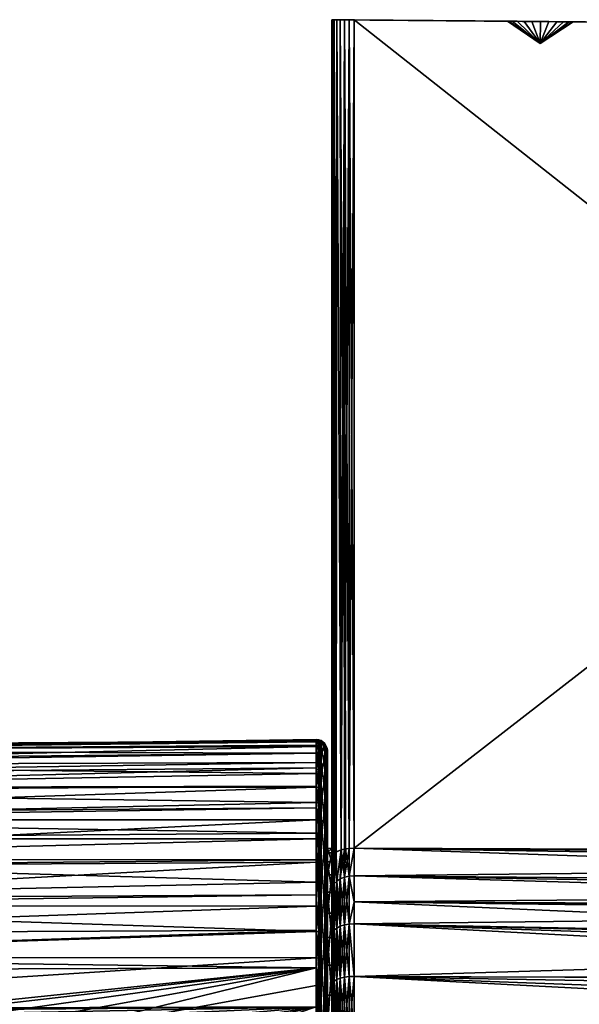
# Model space of a CAD drawing. Extents: x -0.448 to 0.186, y -0.512 to 0.02.
# Tile 253 of 256: x -0.389 to -0.364, y -0.047 to -0.002. Entities that reach past the tile are written whole.
import ezdxf

# ---------------------------------------------------------------- set-up
doc = ezdxf.new("R2010")
doc.units = 0
doc.layers.add('mesh', color=7, linetype='CONTINUOUS')

msp = doc.modelspace()

# ---------------------------------------------------------------- meshes
at = {"layer": 'mesh'}
mesh = msp.add_polyface(dxfattribs=at)
corners = [(-0.375053, -0.001949, 0.002266), (-0.375054, -0.039826, 0.01275), (-0.375054, -0.040437, 0.009549), (-0.375053, -0.001949, 0.024867), (-0.375054, -0.040031, 0.016002), (-0.375054, -0.041824, 0.006601), (-0.374269, -0.041098, 0.000069), (-0.374045, -0.042273, -0.000832), (-0.374045, -0.041083, 0.000051), (-0.375264, -0.041038, 0.019101), (-0.375054, -0.041038, 0.019101), (-0.375264, -0.040031, 0.016002), (-0.375264, -0.039826, 0.01275), (-0.375264, -0.040437, 0.009549), (-0.375264, -0.041824, 0.006601), (-0.375264, -0.035454, 0.015569), (-0.375264, -0.035351, 0.012897), (-0.375264, -0.035963, 0.018194), (-0.375264, -0.036866, 0.02071), (-0.375054, -0.040251, 0.024867), (-0.375054, -0.040251, 0.002266), (-0.375054, -0.042784, 0.021853), (-0.375054, -0.041738, 0.026326), (-0.37502, -0.040136, 0.002006), (-0.375028, -0.001949, 0.002042), (-0.3749, -0.040016, 0.001733), (-0.374673, -0.001952, 0.001481), (-0.374633, -0.039893, 0.00145), (-0.374437, -0.039846, 0.001342), (-0.374833, -0.001951, 0.001639), (-0.374268, -0.001956, 0.001289), (-0.374268, -0.039826, 0.001295), (-0.374045, -0.039813, 0.001266), (-0.374481, -0.001954, 0.001362), (-0.374269, -0.041098, 0.027064), (-0.374268, -0.039826, 0.025838), (-0.374045, -0.039813, 0.025867), (-0.375025, -0.040152, 0.02509), (-0.375029, -0.041591, 0.026495), (-0.374947, -0.04006, 0.0253), (-0.374954, -0.041452, 0.026656), (-0.374855, -0.039987, 0.025465), (-0.374833, -0.041327, 0.0268), (-0.374633, -0.039893, 0.025682), (-0.37448, -0.039856, 0.025767), (-0.374674, -0.041223, 0.026919), (-0.374482, -0.041146, 0.027009), (-0.374833, -0.041327, 0.000333), (-0.375029, -0.041591, 0.000637), (-0.374045, -0.041083, 0.027082), (-0.374482, -0.041146, 0.000124), (-0.374674, -0.041223, 0.000213), (-0.374954, -0.041452, 0.000477), (-0.375054, -0.041738, 0.000806), (-0.374268, -0.001956, 0.025844), (-0.374045, -0.001957, 0.025867), (-0.374833, -0.001951, 0.025493), (-0.374481, -0.001954, 0.025771), (-0.374953, -0.00195, 0.025303), (-0.375028, -0.001949, 0.025091)]
mesh.append_faces([[corners[k] for k in face] for face in [(0, 1, 2, 2), (3, 4, 1, 1), (5, 0, 2, 2), (6, 7, 8, 8), (9, 4, 10, 10), (11, 4, 9, 9), (11, 1, 4, 4), (12, 1, 11, 11), (12, 2, 1, 1), (13, 2, 12, 12), (13, 5, 2, 2), (14, 5, 13, 13), (11, 15, 16, 16), (11, 17, 15, 15), (9, 17, 11, 11), (9, 18, 17, 17), (19, 4, 3, 3), (5, 20, 0, 0), (19, 10, 4, 4), (19, 21, 10, 10), (22, 21, 19, 19), (0, 20, 23, 23), (24, 23, 25, 25), (26, 27, 28, 28), (25, 27, 29, 29), (30, 31, 32, 32), (33, 28, 31, 31), (34, 35, 36, 36), (37, 22, 19, 19), (38, 37, 39, 39), (40, 39, 41, 41), (42, 41, 43, 43), (44, 45, 43, 43), (46, 44, 35, 35), (32, 31, 6, 6), (25, 47, 27, 27), (48, 23, 20, 20), (6, 8, 32, 32), (36, 49, 34, 34), (34, 46, 35, 35), (6, 28, 50, 50), (31, 28, 6, 6), (46, 45, 44, 44), (50, 27, 51, 51), (28, 27, 50, 50), (45, 42, 43, 43), (51, 27, 47, 47), (42, 40, 41, 41), (47, 25, 52, 52), (40, 38, 39, 39), (52, 23, 48, 48), (25, 23, 52, 52), (38, 22, 37, 37), (48, 20, 53, 53), (54, 35, 44, 44), (55, 36, 35, 35), (56, 43, 41, 41), (44, 43, 57, 57), (58, 39, 37, 37), (41, 39, 56, 56), (59, 37, 19, 19)]])
mesh = msp.add_polyface(dxfattribs=at)
corners = [(-0.375053, -0.001949, 0.002266), (-0.374268, -0.001956, 0.001289), (-0.374045, -0.001957, 0.001266), (-0.374481, -0.001954, 0.001362), (-0.374673, -0.001952, 0.001481), (-0.374833, -0.001951, 0.001639), (-0.374953, -0.00195, 0.00183), (-0.375028, -0.001949, 0.002042), (-0.375053, -0.001949, 0.024867), (-0.375054, -0.039826, 0.01275), (-0.374268, -0.039826, 0.001295), (-0.366969, -0.002019, 0.013955), (-0.36702, -0.002019, 0.013566), (-0.366819, -0.002021, 0.014316), (-0.366969, -0.002019, 0.013178), (-0.366819, -0.002021, 0.012816), (-0.366581, -0.002023, 0.012506), (-0.36627, -0.002025, 0.012267), (-0.365908, -0.002029, 0.012117), (-0.36552, -0.002032, 0.012066), (-0.374045, -0.001957, 0.025867), (-0.365132, -0.002035, 0.015015), (-0.36477, -0.002039, 0.014865), (-0.36552, -0.002032, 0.015066), (-0.365908, -0.002029, 0.015015), (-0.36627, -0.002025, 0.014865), (-0.374268, -0.001956, 0.025844), (-0.366581, -0.002023, 0.014627), (-0.374481, -0.001954, 0.025771), (-0.374833, -0.001951, 0.025493), (-0.374953, -0.00195, 0.025303), (-0.374673, -0.001952, 0.025652), (-0.375028, -0.001949, 0.025091), (-0.365529, -0.003033, 0.013566), (-0.364071, -0.002045, 0.013955), (-0.364221, -0.002043, 0.014316), (-0.364459, -0.002041, 0.014627), (-0.365132, -0.002035, 0.012117), (-0.36477, -0.002039, 0.012267), (-0.37502, -0.040136, 0.002006), (-0.3749, -0.040016, 0.001733), (-0.374437, -0.039846, 0.001342), (-0.374633, -0.039893, 0.00145), (-0.374045, -0.039813, 0.001266), (-0.37448, -0.039856, 0.025767), (-0.374268, -0.039826, 0.025838), (-0.374633, -0.039893, 0.025682), (-0.374947, -0.04006, 0.0253), (-0.375054, -0.040251, 0.024867), (-0.375025, -0.040152, 0.02509)]
mesh.append_faces([[corners[k] for k in face] for face in [(0, 1, 2, 2), (0, 3, 1, 1), (4, 3, 0, 0), (0, 5, 4, 4), (0, 6, 5, 5), (7, 6, 0, 0), (8, 9, 0, 0), (3, 10, 1, 1), (11, 0, 12, 12), (11, 8, 0, 0), (13, 8, 11, 11), (0, 14, 12, 12), (0, 15, 14, 14), (16, 15, 0, 0), (0, 17, 16, 16), (0, 18, 17, 17), (19, 18, 0, 0), (20, 21, 22, 22), (23, 21, 20, 20), (20, 24, 23, 23), (20, 25, 24, 24), (26, 25, 20, 20), (26, 27, 25, 25), (28, 27, 26, 26), (27, 29, 30, 30), (27, 31, 29, 29), (28, 31, 27, 27), (27, 8, 13, 13), (27, 32, 8, 8), (30, 32, 27, 27), (13, 11, 33, 33), (33, 11, 12, 12), (24, 25, 33, 33), (33, 25, 27, 27), (33, 27, 13, 13), (22, 21, 33, 33), (33, 21, 23, 23), (33, 23, 24, 24), (34, 35, 33, 33), (33, 36, 22, 22), (37, 38, 33, 33), (17, 18, 33, 33), (33, 18, 19, 19), (33, 19, 37, 37), (14, 15, 33, 33), (33, 15, 16, 16), (33, 16, 17, 17), (33, 12, 14, 14), (0, 39, 7, 7), (7, 40, 6, 6), (6, 40, 5, 5), (4, 41, 3, 3), (5, 42, 4, 4), (43, 2, 1, 1), (26, 44, 28, 28), (20, 45, 26, 26), (31, 46, 29, 29), (28, 46, 31, 31), (29, 47, 30, 30), (32, 48, 8, 8), (30, 49, 32, 32)]])
mesh = msp.add_polyface(dxfattribs=at)
corners = [(-0.325766, -0.00238, 0.025446), (-0.374045, -0.039813, 0.025867), (-0.374045, -0.001957, 0.025867), (-0.325774, -0.039997, 0.025446), (-0.325806, -0.041483, 0.02687), (-0.374045, -0.041083, 0.027082), (-0.325778, -0.040198, 0.025659), (-0.325786, -0.040557, 0.00111), (-0.374045, -0.039813, 0.001266), (-0.374045, -0.041083, 0.000051), (-0.325774, -0.039997, 0.001687), (-0.374045, -0.001957, 0.001266), (-0.325766, -0.00238, 0.001687), (-0.36402, -0.002045, 0.013566), (-0.364071, -0.002045, 0.013178), (-0.333521, -0.002312, 0.015066), (-0.333909, -0.002309, 0.015015), (-0.334271, -0.002305, 0.014865), (-0.334582, -0.002303, 0.014627), (-0.33482, -0.002301, 0.014316), (-0.33497, -0.002299, 0.013955), (-0.364221, -0.002043, 0.012816), (-0.335021, -0.002299, 0.013566), (-0.364459, -0.002041, 0.012506), (-0.36477, -0.002039, 0.012267), (-0.364071, -0.002045, 0.013955), (-0.324775, -0.002388, 0.024468), (-0.364221, -0.002043, 0.014316), (-0.364459, -0.002041, 0.014627), (-0.36477, -0.002039, 0.014865), (-0.33482, -0.002301, 0.012816), (-0.33497, -0.002299, 0.013178), (-0.375053, -0.001949, 0.002266), (-0.36552, -0.002032, 0.012066), (-0.365132, -0.002035, 0.012117), (-0.334582, -0.002303, 0.012506), (-0.334271, -0.002305, 0.012267), (-0.33353, -0.003313, 0.013566), (-0.332771, -0.002318, 0.014865), (-0.333133, -0.002315, 0.015015), (-0.332072, -0.002325, 0.013955), (-0.332222, -0.002323, 0.014316), (-0.332461, -0.002321, 0.014627), (-0.332222, -0.002323, 0.012816), (-0.332072, -0.002325, 0.013178), (-0.333133, -0.002315, 0.012117), (-0.332771, -0.002318, 0.012267), (-0.332461, -0.002321, 0.012506), (-0.333909, -0.002309, 0.012117), (-0.333521, -0.002312, 0.012066), (-0.365529, -0.003033, 0.013566)]
mesh.append_faces([[corners[k] for k in face] for face in [(0, 1, 2, 2), (0, 3, 1, 1), (1, 4, 5, 5), (1, 6, 4, 4), (3, 6, 1, 1), (7, 8, 9, 9), (10, 8, 7, 7), (11, 10, 12, 12), (8, 10, 11, 11), (13, 14, 15, 15), (14, 16, 15, 15), (14, 17, 16, 16), (18, 17, 14, 14), (14, 19, 18, 18), (14, 20, 19, 19), (21, 20, 14, 14), (21, 22, 20, 20), (23, 22, 21, 21), (23, 24, 22, 22), (15, 25, 13, 13), (15, 26, 25, 25), (0, 27, 25, 25), (26, 0, 25, 25), (0, 28, 27, 27), (0, 29, 28, 28), (2, 29, 0, 0), (11, 30, 31, 31), (31, 32, 11, 11), (31, 33, 32, 32), (22, 33, 31, 31), (22, 34, 33, 33), (24, 34, 22, 22), (11, 35, 30, 30), (11, 36, 35, 35), (12, 36, 11, 11), (19, 20, 37, 37), (37, 20, 22, 22), (16, 17, 37, 37), (37, 17, 18, 18), (37, 18, 19, 19), (38, 39, 37, 37), (37, 39, 15, 15), (37, 15, 16, 16), (40, 41, 37, 37), (37, 42, 38, 38), (43, 44, 37, 37), (45, 46, 37, 37), (37, 46, 47, 47), (36, 48, 37, 37), (37, 48, 49, 49), (37, 49, 45, 45), (31, 30, 37, 37), (37, 30, 35, 35), (37, 35, 36, 36), (37, 22, 31, 31), (50, 27, 28, 28), (21, 14, 50, 50), (50, 14, 13, 13), (50, 13, 25, 25), (50, 24, 23, 23), (50, 23, 21, 21)]])
mesh = msp.add_polyface(dxfattribs=at)
corners = [(-0.375769, -0.047074, -0.003435), (-0.391508, -0.047372, -0.003412), (-0.390096, -0.047709, -0.003529), (-0.375769, -0.045279, 0.029827), (-0.392631, -0.047224, 0.030486), (-0.394066, -0.047186, 0.03046), (-0.39116, -0.047439, 0.030569), (-0.389736, -0.047824, 0.030699), (-0.412081, -0.045407, 0.029544), (-0.395897, -0.047379, -0.003374), (-0.39586, -0.04758, -0.003416), (-0.394382, -0.0472, -0.003329), (-0.392948, -0.047202, -0.003343), (-0.394371, -0.047404, -0.003374), (-0.392961, -0.047406, -0.003388), (-0.391544, -0.047573, -0.003453), (-0.390154, -0.047903, -0.003564), (-0.388724, -0.048211, -0.003683), (-0.389799, -0.048015, 0.030732), (-0.391202, -0.047638, 0.030609), (-0.392649, -0.047428, 0.03053), (-0.39406, -0.047391, 0.030505), (-0.395509, -0.047315, 0.03049), (-0.395479, -0.047517, 0.030533), (-0.394054, -0.0476, 0.030507), (-0.39545, -0.047724, 0.030532), (-0.392666, -0.047637, 0.030531), (-0.391241, -0.047842, 0.030606), (-0.38986, -0.048209, 0.030724), (-0.391579, -0.047778, -0.003451), (-0.39021, -0.0481, -0.003558), (-0.392972, -0.047615, -0.003388), (-0.39436, -0.047614, -0.003375), (-0.395825, -0.047785, -0.003415), (-0.394048, -0.047806, 0.030464), (-0.395423, -0.047926, 0.030488), (-0.392681, -0.047841, 0.030488), (-0.391277, -0.048041, 0.030561), (-0.39161, -0.047978, -0.003406), (-0.392983, -0.04782, -0.003346), (-0.394349, -0.047819, -0.003332), (-0.395793, -0.047986, -0.00337), (-0.394042, -0.047998, 0.030379), (-0.392693, -0.048032, 0.030403), (-0.391307, -0.048227, 0.030475), (-0.392991, -0.048012, -0.003261), (-0.394339, -0.04801, -0.003248), (-0.395764, -0.048174, -0.003285), (-0.375769, -0.034851, 0.012878), (-0.375769, -0.034915, 0.014537), (-0.412081, -0.035372, 0.010806), (-0.412081, -0.035155, 0.013566)]
mesh.append_faces([[corners[k] for k in face] for face in [(0, 1, 2, 2), (3, 4, 5, 5), (3, 6, 4, 4), (3, 7, 6, 6), (8, 3, 5, 5), (9, 10, 11, 11), (12, 11, 13, 13), (14, 12, 13, 13), (14, 1, 12, 12), (15, 1, 14, 14), (15, 2, 1, 1), (16, 2, 15, 15), (16, 17, 2, 2), (18, 6, 7, 7), (19, 6, 18, 18), (19, 4, 6, 6), (20, 4, 19, 19), (20, 5, 4, 4), (21, 5, 20, 20), (21, 22, 5, 5), (23, 22, 21, 21), (23, 24, 25, 25), (21, 24, 23, 23), (21, 26, 24, 24), (20, 26, 21, 21), (20, 27, 26, 26), (19, 27, 20, 20), (19, 28, 27, 27), (18, 28, 19, 19), (16, 29, 30, 30), (15, 29, 16, 16), (15, 31, 29, 29), (14, 31, 15, 15), (14, 32, 31, 31), (13, 32, 14, 14), (13, 33, 32, 32), (25, 34, 35, 35), (24, 34, 25, 25), (24, 36, 34, 34), (26, 36, 24, 24), (26, 37, 36, 36), (27, 37, 26, 26), (29, 38, 30, 30), (29, 39, 38, 38), (31, 39, 29, 29), (31, 40, 39, 39), (32, 40, 31, 31), (32, 41, 40, 40), (33, 41, 32, 32), (34, 42, 35, 35), (34, 43, 42, 42), (36, 43, 34, 34), (37, 44, 36, 36), (39, 45, 38, 38), (39, 46, 45, 45), (40, 46, 39, 39), (41, 47, 40, 40), (10, 13, 11, 11), (10, 33, 13, 13), (48, 49, 50, 50), (51, 50, 49, 49)]])
mesh = msp.add_polyface(dxfattribs=at)
corners = [(-0.375657, -0.037031, 0.004991), (-0.375657, -0.035907, 0.007499), (-0.375769, -0.036147, 0.006933), (-0.375657, -0.040353, 0.000633), (-0.375769, -0.038515, 0.002677), (-0.375769, -0.040345, 0.000624), (-0.375657, -0.038525, 0.002684), (-0.375769, -0.037974, 0.003513), (-0.375769, -0.037021, 0.004985), (-0.375657, -0.034863, 0.012879), (-0.375657, -0.034968, 0.015625), (-0.375769, -0.034915, 0.014537), (-0.375769, -0.035896, 0.007495), (-0.375769, -0.035167, 0.010146), (-0.375657, -0.035178, 0.010149), (-0.375769, -0.035107, 0.010664), (-0.375769, -0.034851, 0.012878), (-0.375769, -0.034957, 0.015626), (-0.375657, -0.037734, 0.023324), (-0.375657, -0.0394, 0.025509), (-0.375769, -0.039132, 0.025178), (-0.375657, -0.036421, 0.020909), (-0.375769, -0.036976, 0.021955), (-0.375769, -0.03641, 0.020914), (-0.375769, -0.037724, 0.02333), (-0.375769, -0.039391, 0.025517), (-0.375769, -0.041372, 0.027424), (-0.412081, -0.039393, 0.024955), (-0.412081, -0.038525, 0.023938), (-0.412081, -0.037228, 0.021821), (-0.412081, -0.037078, 0.021577), (-0.412081, -0.03523, 0.014518), (-0.412081, -0.036019, 0.008114), (-0.412081, -0.036457, 0.007055), (-0.412081, -0.037078, 0.005555), (-0.412081, -0.038226, 0.003683), (-0.412081, -0.038525, 0.003195), (-0.412081, -0.040323, 0.001089), (-0.375769, -0.03548, 0.018326), (-0.375657, -0.035492, 0.018323), (-0.37555, -0.037764, 0.023304), (-0.37555, -0.039427, 0.025485), (-0.37555, -0.036454, 0.020894), (-0.37555, -0.035527, 0.018313), (-0.37555, -0.035005, 0.015621), (-0.37555, -0.0349, 0.01288), (-0.37555, -0.035214, 0.010156), (-0.37555, -0.035941, 0.007511), (-0.37555, -0.037063, 0.005008), (-0.37555, -0.038554, 0.002706), (-0.37555, -0.040378, 0.000659), (-0.412081, -0.036019, 0.019019), (-0.412081, -0.035372, 0.016327), (-0.412081, -0.035372, 0.010806)]
mesh.append_faces([[corners[k] for k in face] for face in [(0, 1, 2, 2), (3, 4, 5, 5), (6, 4, 3, 3), (6, 7, 4, 4), (0, 7, 6, 6), (0, 8, 7, 7), (2, 8, 0, 0), (9, 10, 11, 11), (1, 12, 2, 2), (1, 13, 12, 12), (14, 13, 1, 1), (14, 15, 13, 13), (9, 15, 14, 14), (9, 16, 15, 15), (11, 16, 9, 9), (10, 17, 11, 11), (18, 19, 20, 20), (21, 22, 23, 23), (18, 22, 21, 21), (18, 24, 22, 22), (20, 24, 18, 18), (19, 25, 20, 20), (19, 26, 25, 25), (27, 20, 25, 25), (28, 24, 20, 20), (29, 22, 24, 24), (30, 23, 22, 22), (31, 11, 17, 17), (32, 12, 13, 13), (33, 2, 12, 12), (34, 8, 2, 2), (35, 7, 8, 8), (36, 4, 7, 7), (37, 5, 4, 4), (10, 38, 17, 17), (39, 38, 10, 10), (21, 38, 39, 39), (21, 23, 38, 38), (19, 40, 41, 41), (18, 40, 19, 19), (18, 42, 40, 40), (21, 42, 18, 18), (21, 43, 42, 42), (39, 43, 21, 21), (39, 44, 43, 43), (10, 44, 39, 39), (10, 45, 44, 44), (9, 45, 10, 10), (9, 46, 45, 45), (14, 46, 9, 9), (14, 47, 46, 46), (1, 47, 14, 14), (1, 48, 47, 47), (0, 48, 1, 1), (0, 49, 48, 48), (6, 49, 0, 0), (3, 50, 6, 6), (51, 38, 23, 23), (52, 17, 38, 38), (53, 15, 16, 16), (53, 13, 15, 15)]])
mesh = msp.add_polyface(dxfattribs=at)
corners = [(-0.412081, -0.047172, -0.003143), (-0.395897, -0.047379, -0.003374), (-0.394382, -0.0472, -0.003329), (-0.397325, -0.047727, -0.003468), (-0.398706, -0.04824, -0.0036), (-0.412081, -0.045407, 0.029544), (-0.395509, -0.047315, 0.03049), (-0.396962, -0.047621, 0.030573), (-0.398341, -0.048086, 0.030695), (-0.399677, -0.048717, 0.030844), (-0.394066, -0.047186, 0.03046), (-0.412081, -0.04479, 0.029289), (-0.375769, -0.045279, 0.029827), (-0.412081, -0.042429, 0.027842), (-0.375769, -0.043622, 0.029006), (-0.412081, -0.042139, 0.027594), (-0.375769, -0.041954, 0.027833), (-0.412081, -0.040323, 0.026044), (-0.375769, -0.041372, 0.027424), (-0.412081, -0.039393, 0.024955), (-0.375769, -0.039391, 0.025517), (-0.412081, -0.038525, 0.023938), (-0.375769, -0.039132, 0.025178), (-0.412081, -0.037228, 0.021821), (-0.375769, -0.037724, 0.02333), (-0.412081, -0.037078, 0.021577), (-0.375769, -0.036976, 0.021955), (-0.412081, -0.036019, 0.019019), (-0.375769, -0.03641, 0.020914), (-0.412081, -0.03523, 0.014518), (-0.375769, -0.034957, 0.015626), (-0.412081, -0.035372, 0.016327), (-0.412081, -0.035155, 0.013566), (-0.375769, -0.034915, 0.014537), (-0.412081, -0.036457, 0.007055), (-0.375769, -0.035896, 0.007495), (-0.412081, -0.036019, 0.008114), (-0.412081, -0.037078, 0.005555), (-0.375769, -0.036147, 0.006933), (-0.412081, -0.038226, 0.003683), (-0.375769, -0.037021, 0.004985), (-0.412081, -0.038525, 0.003195), (-0.375769, -0.037974, 0.003513), (-0.412081, -0.040323, 0.001089), (-0.375769, -0.038515, 0.002677), (-0.412081, -0.040686, 0.000779), (-0.375769, -0.040345, 0.000624), (-0.412081, -0.042429, -0.000709), (-0.375769, -0.040455, 0.000534), (-0.412081, -0.043732, -0.001507), (-0.375769, -0.042467, -0.001126), (-0.412081, -0.04479, -0.002156), (-0.375769, -0.043567, -0.00178), (-0.375769, -0.04483, -0.002531), (-0.375769, -0.047074, -0.003435), (-0.397266, -0.04792, -0.003504), (-0.39586, -0.04758, -0.003416), (-0.398627, -0.048423, -0.003629), (-0.395479, -0.047517, 0.030533), (-0.396909, -0.047817, 0.03061), (-0.398267, -0.048272, 0.030725), (-0.39721, -0.048117, -0.003499), (-0.398551, -0.048609, -0.003617), (-0.396858, -0.048017, 0.030606), (-0.398197, -0.048462, 0.030715), (-0.39545, -0.047724, 0.030532), (-0.39681, -0.048212, 0.030559), (-0.395423, -0.047926, 0.030488), (-0.395825, -0.047785, -0.003415), (-0.397158, -0.04831, -0.003451), (-0.395793, -0.047986, -0.00337), (-0.395399, -0.048116, 0.030403), (-0.396769, -0.048394, 0.030473), (-0.397112, -0.048491, -0.003364), (-0.395764, -0.048174, -0.003285), (-0.39538, -0.048283, 0.03028), (-0.397075, -0.048651, -0.003241), (-0.398481, -0.04879, -0.003565), (-0.412081, -0.035841, 0.018277), (-0.375769, -0.03548, 0.018326), (-0.375769, -0.035167, 0.010146), (-0.412081, -0.035372, 0.010806)]
mesh.append_faces([[corners[k] for k in face] for face in [(0, 1, 2, 2), (0, 3, 1, 1), (0, 4, 3, 3), (5, 6, 7, 7), (5, 8, 9, 9), (7, 8, 5, 5), (5, 10, 6, 6), (11, 12, 5, 5), (13, 14, 11, 11), (15, 16, 13, 13), (17, 18, 15, 15), (19, 20, 17, 17), (21, 22, 19, 19), (23, 24, 21, 21), (25, 26, 23, 23), (27, 28, 25, 25), (29, 30, 31, 31), (32, 33, 29, 29), (34, 35, 36, 36), (37, 38, 34, 34), (39, 40, 37, 37), (41, 42, 39, 39), (43, 44, 41, 41), (45, 46, 43, 43), (47, 48, 45, 45), (49, 50, 47, 47), (51, 52, 49, 49), (0, 53, 51, 51), (2, 54, 0, 0), (1, 55, 56, 56), (3, 55, 1, 1), (3, 57, 55, 55), (4, 57, 3, 3), (58, 7, 6, 6), (59, 7, 58, 58), (59, 8, 7, 7), (60, 8, 59, 59), (60, 9, 8, 8), (55, 61, 56, 56), (55, 62, 61, 61), (57, 62, 55, 55), (60, 63, 64, 64), (59, 63, 60, 60), (59, 65, 63, 63), (58, 65, 59, 59), (63, 66, 64, 64), (63, 67, 66, 66), (65, 67, 63, 63), (68, 69, 70, 70), (66, 71, 72, 72), (67, 71, 66, 66), (70, 73, 74, 74), (69, 73, 70, 70), (71, 75, 72, 72), (73, 76, 74, 74), (61, 68, 56, 56), (61, 69, 68, 68), (77, 69, 61, 61), (78, 79, 27, 27), (31, 79, 78, 78), (36, 80, 81, 81)]])
mesh = msp.add_polyface(dxfattribs=at)
corners = [(-0.375277, -0.036764, 0.020755), (-0.375264, -0.035963, 0.018194), (-0.375264, -0.036866, 0.02071), (-0.375277, -0.035855, 0.018223), (-0.375264, -0.035454, 0.015569), (-0.375277, -0.035342, 0.015582), (-0.375264, -0.035351, 0.012897), (-0.375277, -0.035239, 0.012893), (-0.375264, -0.035658, 0.010242), (-0.375277, -0.035548, 0.01022), (-0.375264, -0.036366, 0.007664), (-0.375277, -0.036261, 0.007626), (-0.375264, -0.040437, 0.009549), (-0.375264, -0.039826, 0.01275), (-0.375264, -0.040031, 0.016002), (-0.375657, -0.038525, 0.002684), (-0.37555, -0.040378, 0.000659), (-0.37555, -0.038554, 0.002706), (-0.37555, -0.039427, 0.025485), (-0.375375, -0.03788, 0.023229), (-0.375375, -0.03953, 0.025393), (-0.37555, -0.037764, 0.023304), (-0.375375, -0.03658, 0.020838), (-0.37555, -0.036454, 0.020894), (-0.375375, -0.03566, 0.018277), (-0.37555, -0.035527, 0.018313), (-0.375375, -0.035142, 0.015605), (-0.37555, -0.035005, 0.015621), (-0.375375, -0.035038, 0.012885), (-0.37555, -0.0349, 0.01288), (-0.375375, -0.03535, 0.010182), (-0.37555, -0.035214, 0.010156), (-0.375375, -0.036071, 0.007558), (-0.37555, -0.035941, 0.007511), (-0.375375, -0.037185, 0.005075), (-0.37555, -0.037063, 0.005008), (-0.375375, -0.038664, 0.00279), (-0.375375, -0.040475, 0.000759), (-0.375277, -0.038049, 0.023119), (-0.375277, -0.039681, 0.025259), (-0.375277, -0.037361, 0.005171), (-0.375277, -0.038824, 0.002912), (-0.375277, -0.040614, 0.000904), (-0.375264, -0.041824, 0.006601), (-0.375264, -0.042784, 0.021853), (-0.375264, -0.041038, 0.019101)]
mesh.append_faces([[corners[k] for k in face] for face in [(0, 1, 2, 2), (3, 1, 0, 0), (3, 4, 1, 1), (5, 4, 3, 3), (5, 6, 4, 4), (7, 6, 5, 5), (7, 8, 6, 6), (9, 8, 7, 7), (9, 10, 8, 8), (11, 10, 9, 9), (12, 8, 10, 10), (13, 8, 12, 12), (13, 6, 8, 8), (14, 6, 13, 13), (15, 16, 17, 17), (18, 19, 20, 20), (21, 19, 18, 18), (21, 22, 19, 19), (23, 22, 21, 21), (23, 24, 22, 22), (25, 24, 23, 23), (25, 26, 24, 24), (27, 26, 25, 25), (27, 28, 26, 26), (29, 28, 27, 27), (29, 30, 28, 28), (31, 30, 29, 29), (31, 32, 30, 30), (33, 32, 31, 31), (33, 34, 32, 32), (35, 34, 33, 33), (35, 36, 34, 34), (17, 36, 35, 35), (17, 37, 36, 36), (16, 37, 17, 17), (20, 38, 39, 39), (19, 38, 20, 20), (19, 0, 38, 38), (22, 0, 19, 19), (22, 3, 0, 0), (24, 3, 22, 22), (24, 5, 3, 3), (26, 5, 24, 24), (26, 7, 5, 5), (28, 7, 26, 26), (28, 9, 7, 7), (30, 9, 28, 28), (30, 11, 9, 9), (32, 11, 30, 30), (32, 40, 11, 11), (34, 40, 32, 32), (34, 41, 40, 40), (36, 41, 34, 34), (36, 42, 41, 41), (37, 42, 36, 36), (0, 2, 38, 38), (11, 40, 10, 10), (43, 40, 41, 41), (44, 39, 38, 38), (12, 10, 40, 40), (38, 2, 45, 45)]])
mesh = msp.add_polyface(dxfattribs=at)
corners = [(-0.375277, -0.048796, 0.030678), (-0.375264, -0.046273, 0.029763), (-0.375264, -0.048822, 0.030569), (-0.375277, -0.046231, 0.029867), (-0.375277, -0.045003, -0.002183), (-0.375264, -0.047532, -0.003082), (-0.375264, -0.045052, -0.002083), (-0.375277, -0.047498, -0.003189), (-0.375264, -0.050135, -0.003691), (-0.375277, -0.050118, -0.003802), (-0.375657, -0.048711, 0.031045), (-0.37555, -0.046104, 0.030182), (-0.37555, -0.048719, 0.031009), (-0.375657, -0.04609, 0.030216), (-0.37555, -0.043646, 0.028965), (-0.375657, -0.043628, 0.028996), (-0.37555, -0.041403, 0.027387), (-0.375657, -0.04138, 0.027415), (-0.37555, -0.039427, 0.025485), (-0.375657, -0.040353, 0.000633), (-0.37555, -0.042494, -0.001086), (-0.37555, -0.040378, 0.000659), (-0.375657, -0.042473, -0.001116), (-0.37555, -0.044852, -0.002488), (-0.375657, -0.044836, -0.00252), (-0.37555, -0.047396, -0.003513), (-0.375657, -0.047385, -0.003548), (-0.37555, -0.050066, -0.004138), (-0.375657, -0.050061, -0.004174), (-0.375375, -0.046156, 0.030053), (-0.375375, -0.04875, 0.030874), (-0.375375, -0.043717, 0.028846), (-0.375375, -0.041491, 0.02728), (-0.375375, -0.03953, 0.025393), (-0.375375, -0.042574, -0.000973), (-0.375375, -0.040475, 0.000759), (-0.375375, -0.044913, -0.002364), (-0.375375, -0.047437, -0.003381), (-0.375375, -0.050087, -0.004001), (-0.375277, -0.04382, 0.028673), (-0.375277, -0.041619, 0.027125), (-0.375277, -0.039681, 0.025259), (-0.375277, -0.04269, -0.000808), (-0.375277, -0.040614, 0.000904), (-0.375264, -0.041824, 0.006601), (-0.375277, -0.038824, 0.002912), (-0.375264, -0.043902, 0.00409), (-0.375264, -0.040437, 0.009549), (-0.375277, -0.037361, 0.005171), (-0.375264, -0.042784, 0.021853), (-0.375277, -0.038049, 0.023119), (-0.375264, -0.041038, 0.019101), (-0.375264, -0.045159, 0.024084), (-0.375264, -0.046538, 0.002174), (-0.375264, -0.048015, 0.025653)]
mesh.append_faces([[corners[k] for k in face] for face in [(0, 1, 2, 2), (3, 1, 0, 0), (4, 5, 6, 6), (7, 5, 4, 4), (7, 8, 5, 5), (9, 8, 7, 7), (10, 11, 12, 12), (13, 14, 11, 11), (15, 16, 14, 14), (17, 18, 16, 16), (19, 20, 21, 21), (22, 23, 20, 20), (24, 25, 23, 23), (26, 27, 25, 25), (28, 27, 26, 26), (12, 29, 30, 30), (11, 29, 12, 12), (11, 31, 29, 29), (14, 31, 11, 11), (14, 32, 31, 31), (16, 32, 14, 14), (16, 33, 32, 32), (18, 33, 16, 16), (21, 34, 35, 35), (20, 34, 21, 21), (20, 36, 34, 34), (23, 36, 20, 20), (23, 37, 36, 36), (25, 37, 23, 23), (25, 38, 37, 37), (27, 38, 25, 25), (30, 3, 0, 0), (29, 3, 30, 30), (29, 39, 3, 3), (31, 39, 29, 29), (31, 40, 39, 39), (32, 40, 31, 31), (32, 41, 40, 40), (33, 41, 32, 32), (35, 42, 43, 43), (34, 42, 35, 35), (34, 4, 42, 42), (36, 4, 34, 34), (36, 7, 4, 4), (37, 7, 36, 36), (37, 9, 7, 7), (38, 9, 37, 37), (3, 39, 1, 1), (4, 6, 42, 42), (44, 45, 46, 46), (47, 48, 44, 44), (49, 50, 51, 51), (52, 41, 49, 49), (46, 42, 53, 53), (46, 43, 42, 42), (45, 43, 46, 46), (42, 6, 53, 53), (52, 40, 41, 41), (52, 39, 40, 40), (54, 39, 52, 52), (54, 1, 39, 39)]])
mesh = msp.add_polyface(dxfattribs=at)
corners = [(-0.381659, -0.050369, 0.15983), (-0.381587, -0.05038, 0.160694), (-0.387798, -0.049597, 0.16066), (-0.38189, -0.050345, 0.156374), (-0.385874, -0.049974, 0.154959), (-0.381819, -0.050347, 0.158212), (-0.381776, -0.050348, 0.159329), (-0.387337, -0.04977, 0.166446), (-0.375657, -0.050061, -0.004174), (-0.375769, -0.047381, -0.003559), (-0.375769, -0.050059, -0.004186), (-0.375657, -0.047385, -0.003548), (-0.375769, -0.047074, -0.003435), (-0.375657, -0.044836, -0.00252), (-0.375769, -0.04483, -0.002531), (-0.375769, -0.043567, -0.00178), (-0.375657, -0.042473, -0.001116), (-0.375769, -0.042467, -0.001126), (-0.375657, -0.040353, 0.000633), (-0.375769, -0.040455, 0.000534), (-0.375769, -0.040345, 0.000624), (-0.375657, -0.043628, 0.028996), (-0.375657, -0.04609, 0.030216), (-0.375769, -0.045279, 0.029827), (-0.375657, -0.04138, 0.027415), (-0.375769, -0.041372, 0.027424), (-0.375657, -0.0394, 0.025509), (-0.375769, -0.041954, 0.027833), (-0.375769, -0.043622, 0.029006), (-0.375769, -0.046086, 0.030226), (-0.375769, -0.048708, 0.031056), (-0.375657, -0.048711, 0.031045), (-0.375769, -0.048942, 0.031092), (-0.375657, -0.051427, 0.031464), (-0.390096, -0.047709, -0.003529), (-0.388724, -0.048211, -0.003683), (-0.392948, -0.047202, -0.003343), (-0.391508, -0.047372, -0.003412), (-0.386554, -0.049412, -0.003978), (-0.385371, -0.050326, -0.00414), (-0.3874, -0.048878, -0.003858), (-0.3849, -0.050755, 0.031332), (-0.386017, -0.0498, 0.031186), (-0.388364, -0.048374, 0.030861), (-0.389736, -0.047824, 0.030699), (-0.412081, -0.04479, 0.029289), (-0.412081, -0.042429, 0.027842), (-0.412081, -0.042139, 0.027594), (-0.412081, -0.040323, 0.026044), (-0.375769, -0.039391, 0.025517), (-0.412081, -0.040686, 0.000779), (-0.412081, -0.042429, -0.000709), (-0.412081, -0.043732, -0.001507), (-0.412081, -0.04479, -0.002156), (-0.412081, -0.047172, -0.003143), (-0.394382, -0.0472, -0.003329), (-0.386659, -0.049571, -0.003989), (-0.385489, -0.05047, -0.004142), (-0.38676, -0.049732, -0.003964), (-0.37555, -0.046104, 0.030182), (-0.37555, -0.043646, 0.028965), (-0.37555, -0.041403, 0.027387), (-0.37555, -0.039427, 0.025485), (-0.37555, -0.042494, -0.001086), (-0.37555, -0.044852, -0.002488), (-0.37555, -0.047396, -0.003513), (-0.387242, -0.048971, 0.031013), (-0.386128, -0.049953, 0.031193)]
mesh.append_faces([[corners[k] for k in face] for face in [(0, 1, 2, 2), (3, 2, 4, 4), (5, 6, 2, 2), (7, 2, 1, 1), (8, 9, 10, 10), (11, 9, 8, 8), (11, 12, 9, 9), (13, 12, 11, 11), (13, 14, 12, 12), (13, 15, 14, 14), (16, 15, 13, 13), (16, 17, 15, 15), (18, 17, 16, 16), (18, 19, 17, 17), (18, 20, 19, 19), (21, 22, 23, 23), (24, 25, 26, 26), (24, 27, 25, 25), (21, 27, 24, 24), (21, 28, 27, 27), (23, 28, 21, 21), (22, 29, 23, 23), (22, 30, 29, 29), (31, 30, 22, 22), (31, 32, 30, 30), (33, 32, 31, 31), (12, 34, 35, 35), (36, 37, 12, 12), (12, 38, 39, 39), (12, 40, 38, 38), (35, 40, 12, 12), (39, 9, 12, 12), (39, 10, 9, 9), (32, 41, 42, 42), (43, 44, 23, 23), (43, 29, 30, 30), (23, 29, 43, 43), (45, 28, 23, 23), (46, 27, 28, 28), (47, 25, 27, 27), (48, 49, 25, 25), (50, 19, 20, 20), (51, 17, 19, 19), (52, 15, 17, 17), (53, 14, 15, 15), (54, 12, 14, 14), (55, 36, 12, 12), (56, 39, 38, 38), (57, 39, 56, 56), (56, 58, 57, 57), (22, 59, 31, 31), (21, 60, 22, 22), (24, 61, 21, 21), (26, 62, 24, 24), (16, 63, 18, 18), (13, 64, 16, 16), (11, 65, 13, 13), (32, 42, 66, 66), (66, 30, 32, 32), (43, 30, 66, 66), (67, 66, 42, 42)]])
mesh = msp.add_polyface(dxfattribs=at)
corners = [(-0.375054, -0.046538, 0.002174), (-0.375054, -0.041738, 0.000806), (-0.375054, -0.043902, 0.00409), (-0.375054, -0.041738, 0.026326), (-0.375054, -0.045159, 0.024084), (-0.375054, -0.042784, 0.021853), (-0.375054, -0.043802, 0.027857), (-0.375054, -0.043802, -0.000725), (-0.374269, -0.043282, -0.001551), (-0.374045, -0.042273, -0.000832), (-0.374269, -0.041098, 0.000069), (-0.374045, -0.043269, -0.001571), (-0.374269, -0.043282, 0.028684), (-0.374045, -0.042273, 0.027964), (-0.374045, -0.043269, 0.028703), (-0.374269, -0.041098, 0.027064), (-0.374045, -0.041083, 0.027082), (-0.374482, -0.043321, 0.028622), (-0.374482, -0.041146, 0.027009), (-0.374482, -0.045715, 0.029886), (-0.374269, -0.045686, 0.029953), (-0.374482, -0.043321, -0.001489), (-0.374269, -0.045686, -0.00282), (-0.374482, -0.041146, 0.000124), (-0.374674, -0.043384, 0.028522), (-0.374674, -0.041223, 0.026919), (-0.374674, -0.045762, 0.029777), (-0.374674, -0.043384, -0.001389), (-0.374482, -0.045715, -0.002753), (-0.374674, -0.041223, 0.000213), (-0.374834, -0.043468, 0.028387), (-0.374833, -0.041327, 0.0268), (-0.374834, -0.045825, 0.029632), (-0.374834, -0.043468, -0.001255), (-0.374674, -0.045762, -0.002645), (-0.374833, -0.041327, 0.000333), (-0.374954, -0.04357, 0.028226), (-0.374954, -0.041452, 0.026656), (-0.374954, -0.045901, 0.029457), (-0.374954, -0.04357, -0.001094), (-0.374834, -0.045825, -0.002499), (-0.374954, -0.041452, 0.000477), (-0.375029, -0.043683, 0.028047), (-0.375029, -0.041591, 0.026495), (-0.375029, -0.045986, 0.029263), (-0.375029, -0.043683, -0.000914), (-0.374954, -0.045901, -0.002325), (-0.375029, -0.041591, 0.000637), (-0.375054, -0.046075, 0.029057), (-0.375264, -0.045159, 0.024084), (-0.375264, -0.042784, 0.021853), (-0.375054, -0.041038, 0.019101), (-0.375264, -0.041038, 0.019101), (-0.375264, -0.041824, 0.006601), (-0.375054, -0.041824, 0.006601), (-0.375264, -0.043902, 0.00409), (-0.375054, -0.040251, 0.002266), (-0.374045, -0.045677, -0.002842), (-0.374045, -0.045677, 0.029975)]
mesh.append_faces([[corners[k] for k in face] for face in [(0, 1, 2, 2), (3, 4, 5, 5), (3, 6, 4, 4), (0, 7, 1, 1), (8, 9, 10, 10), (8, 11, 9, 9), (12, 13, 14, 14), (15, 13, 12, 12), (15, 16, 13, 13), (15, 17, 18, 18), (12, 17, 15, 15), (12, 19, 17, 17), (20, 19, 12, 12), (8, 21, 22, 22), (8, 23, 21, 21), (10, 23, 8, 8), (18, 24, 25, 25), (17, 24, 18, 18), (17, 26, 24, 24), (19, 26, 17, 17), (21, 27, 28, 28), (21, 29, 27, 27), (23, 29, 21, 21), (25, 30, 31, 31), (24, 30, 25, 25), (24, 32, 30, 30), (26, 32, 24, 24), (27, 33, 34, 34), (27, 35, 33, 33), (29, 35, 27, 27), (31, 36, 37, 37), (30, 36, 31, 31), (30, 38, 36, 36), (32, 38, 30, 30), (33, 39, 40, 40), (33, 41, 39, 39), (35, 41, 33, 33), (37, 42, 43, 43), (36, 42, 37, 37), (36, 44, 42, 42), (38, 44, 36, 36), (39, 45, 46, 46), (39, 47, 45, 45), (41, 47, 39, 39), (43, 6, 3, 3), (42, 6, 43, 43), (42, 48, 6, 6), (45, 1, 7, 7), (47, 1, 45, 45), (49, 5, 4, 4), (50, 5, 49, 49), (50, 51, 5, 5), (52, 51, 50, 50), (53, 2, 54, 54), (55, 2, 53, 53), (55, 0, 2, 2), (2, 56, 54, 54), (2, 1, 56, 56), (8, 57, 11, 11), (22, 57, 8, 8), (12, 14, 58, 58)]])
mesh = msp.add_polyface(dxfattribs=at)
corners = [(-0.374045, -0.041083, 0.027082), (-0.325825, -0.042502, 0.027652), (-0.374045, -0.042273, 0.027964), (-0.325806, -0.041483, 0.02687), (-0.325857, -0.044397, 0.028879), (-0.374045, -0.043269, 0.028703), (-0.325832, -0.042883, 0.027944), (-0.374045, -0.048249, 0.030866), (-0.325901, -0.048197, 0.030416), (-0.32591, -0.04949, 0.0307), (-0.325864, -0.044908, 0.029148), (-0.325876, -0.045829, 0.029558), (-0.325899, -0.048003, -0.003229), (-0.374045, -0.049415, -0.003946), (-0.32591, -0.049489, -0.003573), (-0.374045, -0.048249, -0.003733), (-0.325894, -0.047445, -0.00306), (-0.325829, -0.042714, -0.000693), (-0.374045, -0.043269, -0.001571), (-0.325854, -0.044217, -0.001646), (-0.374045, -0.042273, -0.000832), (-0.325825, -0.042495, -0.000528), (-0.325814, -0.041876, -0.000062), (-0.374045, -0.041083, 0.000051), (-0.325786, -0.040557, 0.00111), (-0.325579, -0.042906, 0.027918), (-0.325552, -0.041508, 0.026846), (-0.325524, -0.040227, 0.025638), (-0.325604, -0.044417, 0.02885), (-0.325612, -0.044927, 0.029119), (-0.325632, -0.046535, 0.029834), (-0.325885, -0.04652, 0.029865), (-0.325649, -0.048208, 0.030383), (-0.325661, -0.049942, 0.030764), (-0.325647, -0.048015, -0.003197), (-0.325642, -0.047458, -0.003028), (-0.325601, -0.044237, -0.001617), (-0.325624, -0.045812, -0.002404), (-0.325576, -0.042737, -0.000667), (-0.32556, -0.041901, -0.000037), (-0.325388, -0.045854, -0.002316), (-0.325407, -0.04749, -0.002936), (-0.325412, -0.048044, -0.003104), (-0.32566, -0.049744, -0.003597), (-0.325425, -0.049762, -0.003501), (-0.325414, -0.048236, 0.03029), (-0.325397, -0.046573, 0.029744), (-0.325376, -0.044974, 0.029033), (-0.325368, -0.044467, 0.028766), (-0.325342, -0.042965, 0.027839), (-0.374045, -0.045677, 0.029975), (-0.374045, -0.045677, -0.002842), (-0.325876, -0.045821, -0.002444)]
mesh.append_faces([[corners[k] for k in face] for face in [(0, 1, 2, 2), (0, 3, 1, 1), (2, 4, 5, 5), (2, 6, 4, 4), (1, 6, 2, 2), (7, 8, 9, 9), (5, 10, 11, 11), (4, 10, 5, 5), (12, 13, 14, 14), (12, 15, 13, 13), (16, 15, 12, 12), (17, 18, 19, 19), (17, 20, 18, 18), (21, 20, 17, 17), (22, 20, 21, 21), (22, 23, 20, 20), (24, 23, 22, 22), (3, 25, 1, 1), (3, 26, 25, 25), (27, 26, 3, 3), (25, 6, 1, 1), (25, 4, 6, 6), (28, 4, 25, 25), (28, 10, 4, 4), (29, 10, 28, 28), (29, 30, 10, 10), (30, 11, 10, 10), (30, 31, 11, 11), (8, 31, 30, 30), (8, 32, 33, 33), (30, 32, 8, 8), (34, 12, 14, 14), (34, 16, 12, 12), (35, 16, 34, 34), (36, 19, 37, 37), (36, 17, 19, 19), (38, 17, 36, 36), (38, 21, 17, 17), (39, 21, 38, 38), (39, 22, 21, 21), (24, 22, 39, 39), (37, 40, 36, 36), (35, 41, 37, 37), (34, 42, 35, 35), (43, 44, 34, 34), (32, 45, 33, 33), (30, 46, 32, 32), (29, 47, 30, 30), (28, 48, 29, 29), (25, 49, 28, 28), (50, 8, 7, 7), (50, 31, 8, 8), (50, 11, 31, 31), (5, 11, 50, 50), (16, 51, 15, 15), (52, 51, 16, 16), (19, 51, 52, 52), (19, 18, 51, 51), (35, 52, 16, 16), (37, 52, 35, 35), (37, 19, 52, 52)]])
mesh = msp.add_polyface(dxfattribs=at)
corners = [(-0.375054, -0.048015, 0.025653), (-0.375054, -0.046075, 0.029057), (-0.375054, -0.048504, 0.029898), (-0.375054, -0.045159, 0.024084), (-0.375054, -0.043802, 0.027857), (-0.375054, -0.046538, 0.002174), (-0.375054, -0.046075, -0.001925), (-0.375054, -0.043802, -0.000725), (-0.375054, -0.049568, 0.000975), (-0.375054, -0.048504, -0.002766), (-0.374269, -0.048255, -0.00371), (-0.374045, -0.048249, -0.003733), (-0.374269, -0.045686, -0.00282), (-0.374045, -0.049415, -0.003946), (-0.374269, -0.048255, 0.030843), (-0.374045, -0.048249, 0.030866), (-0.374045, -0.049415, 0.031079), (-0.374269, -0.045686, 0.029953), (-0.374482, -0.048274, 0.030772), (-0.374482, -0.045715, 0.029886), (-0.374482, -0.050937, 0.03126), (-0.374482, -0.045715, -0.002753), (-0.374482, -0.048274, -0.00364), (-0.374482, -0.043321, -0.001489), (-0.374674, -0.048304, 0.030658), (-0.374674, -0.045762, 0.029777), (-0.374674, -0.050949, 0.031142), (-0.374674, -0.045762, -0.002645), (-0.374674, -0.048304, -0.003525), (-0.374674, -0.043384, -0.001389), (-0.374834, -0.048344, 0.030504), (-0.374834, -0.045825, 0.029632), (-0.374834, -0.050966, 0.030984), (-0.374834, -0.045825, -0.002499), (-0.374834, -0.048344, -0.003372), (-0.374834, -0.043468, -0.001255), (-0.374954, -0.048393, 0.03032), (-0.374954, -0.045901, 0.029457), (-0.374954, -0.050986, 0.030795), (-0.374954, -0.045901, -0.002325), (-0.374954, -0.048393, -0.003188), (-0.374954, -0.04357, -0.001094), (-0.375029, -0.048447, 0.030115), (-0.375029, -0.045986, 0.029263), (-0.375029, -0.051008, 0.030584), (-0.375029, -0.045986, -0.00213), (-0.375029, -0.048447, -0.002982), (-0.375029, -0.043683, -0.000914), (-0.375029, -0.043683, 0.028047), (-0.375054, -0.051032, 0.030361), (-0.375264, -0.048015, 0.025653), (-0.375264, -0.045159, 0.024084), (-0.375264, -0.046538, 0.002174), (-0.375264, -0.043902, 0.00409), (-0.375264, -0.049568, 0.000975), (-0.375264, -0.047532, -0.003082), (-0.375264, -0.045052, -0.002083), (-0.375264, -0.051171, 0.026464), (-0.375264, -0.048822, 0.030569), (-0.375264, -0.046273, 0.029763), (-0.374045, -0.045677, -0.002842), (-0.374045, -0.045677, 0.029975), (-0.374269, -0.043282, 0.028684)]
mesh.append_faces([[corners[k] for k in face] for face in [(0, 1, 2, 2), (3, 1, 0, 0), (3, 4, 1, 1), (5, 6, 7, 7), (8, 6, 5, 5), (8, 9, 6, 6), (10, 11, 12, 12), (10, 13, 11, 11), (14, 15, 16, 16), (17, 18, 19, 19), (14, 18, 17, 17), (14, 20, 18, 18), (10, 21, 22, 22), (12, 21, 10, 10), (12, 23, 21, 21), (19, 24, 25, 25), (18, 24, 19, 19), (18, 26, 24, 24), (22, 27, 28, 28), (21, 27, 22, 22), (21, 29, 27, 27), (25, 30, 31, 31), (24, 30, 25, 25), (24, 32, 30, 30), (28, 33, 34, 34), (27, 33, 28, 28), (27, 35, 33, 33), (31, 36, 37, 37), (30, 36, 31, 31), (30, 38, 36, 36), (34, 39, 40, 40), (33, 39, 34, 34), (33, 41, 39, 39), (37, 42, 43, 43), (36, 42, 37, 37), (36, 44, 42, 42), (40, 45, 46, 46), (39, 45, 40, 40), (39, 47, 45, 45), (43, 1, 48, 48), (43, 2, 1, 1), (42, 2, 43, 43), (42, 49, 2, 2), (46, 6, 9, 9), (45, 6, 46, 46), (45, 7, 6, 6), (47, 7, 45, 45), (50, 3, 0, 0), (51, 3, 50, 50), (52, 5, 53, 53), (52, 8, 5, 5), (54, 8, 52, 52), (52, 55, 54, 54), (52, 56, 55, 55), (57, 58, 50, 50), (58, 59, 50, 50), (12, 11, 60, 60), (14, 61, 15, 15), (17, 61, 14, 14), (62, 61, 17, 17)]])

doc.saveas('drawing.dxf')
